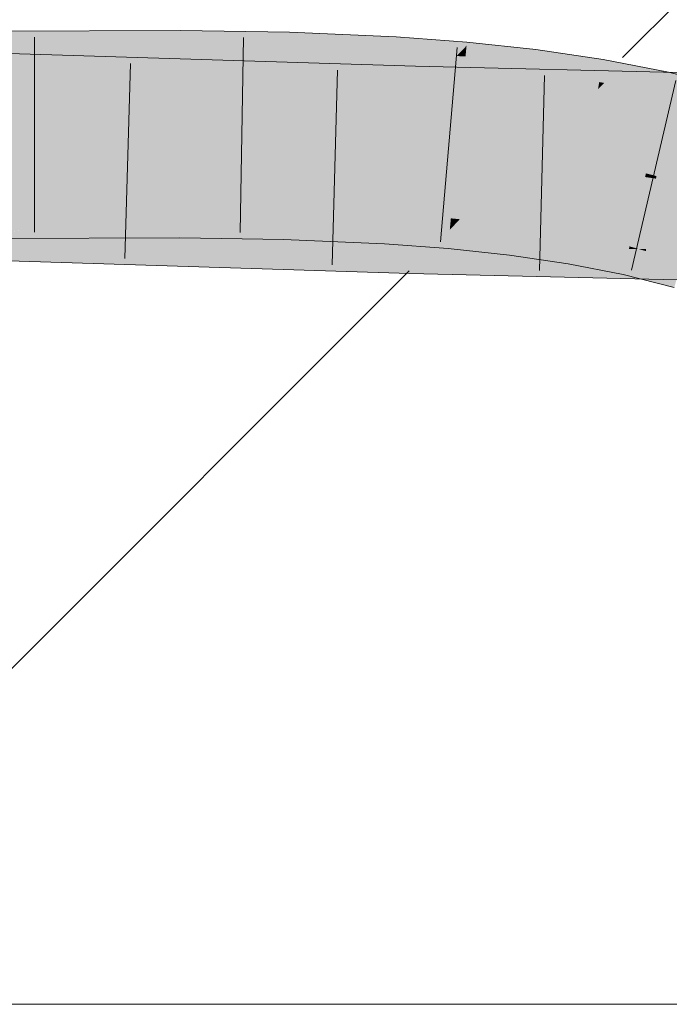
# Model space of a CAD drawing. Extents: x -620 to 300, y 62 to 1107.
# Tile 156 of 256: x 239.45 to 240.234, y 716.378 to 717.565. Entities that reach past the tile are written whole.
import ezdxf

# ---------------------------------------------------------------- set-up
doc = ezdxf.new("R2010")
doc.units = 0
doc.layers.get('0').update_dxf_attribs({"lineweight": 35})
doc.layers.add('E_Detail_Linie_Text_Bem', color=7, linetype='Continuous', lineweight=13)
for name, color, linetype, lineweight, true_color in [('E_Detail_Wandschraffur', 7, 'Continuous', 5, 0xc0c0c0), ('E_Leerrohr 25-A06G9GDD8I', 7, 'Continuous', 9, 0xff8000), ('E_Leerrohr 25-Shading', 7, 'Continuous', 9, 0xff8000)]:
    doc.layers.add(name, color=color, linetype=linetype, lineweight=lineweight, true_color=true_color)

# ---------------------------------------------------------------- blocks, each defined once
blk = doc.blocks.new('Shading-A06G9G1B8I', base_point=(193.1191, 715.3621))
at = {"layer": 'E_Leerrohr 25-Shading', "color": 43, "true_color": 0xd7ab7f}
for points in [[(238.611, 717.5388), (239.9276, 717.5085), (238.6112, 717.5502), (239.9277, 717.509)], [(239.6442, 717.5444), (239.6442, 717.5522), (239.3834, 717.5424), (239.3834, 717.551)], [(239.7756, 717.5431), (239.7758, 717.5501), (239.6442, 717.5444), (239.6442, 717.5522)], [(239.9039, 717.5388), (239.9042, 717.5446), (239.7756, 717.5431), (239.7758, 717.5501)], [(238.6108, 717.5222), (239.6369, 717.5096), (238.611, 717.5388), (239.9276, 717.5085)], [(239.6441, 717.5268), (239.6442, 717.5444), (239.3834, 717.5253), (239.3834, 717.5424)], [(239.7751, 717.5262), (239.7756, 717.5431), (239.6441, 717.5268), (239.6442, 717.5444)], [(239.9031, 717.5238), (239.9039, 717.5388), (239.7751, 717.5262), (239.7756, 717.5431)], [(239.977, 717.5213), (239.9892, 717.5337), (239.9031, 717.5238), (239.9039, 717.5388)], [(239.9892, 717.5337), (239.9896, 717.5381), (239.9039, 717.5388), (239.9042, 717.5446)], [(239.988, 717.5209), (239.9892, 717.5337), (239.977, 717.5213)], [(240.0723, 717.5264), (239.9892, 717.5337), (240.0711, 717.5168), (239.988, 717.5209)], [(240.0723, 717.5264), (240.0727, 717.5292), (239.9892, 717.5337), (239.9896, 717.5381)], [(238.7254, 717.5132), (239.6369, 717.5096), (238.5005, 717.5211), (238.5005, 717.5236)], [(239.6441, 717.5226), (239.6441, 717.5268), (239.3834, 717.5204), (239.3834, 717.5253)], [(239.3834, 717.5204), (239.3834, 717.5176), (239.6441, 717.5226), (239.6441, 717.5189)], [(239.775, 717.5204), (239.7751, 717.5262), (239.6441, 717.5226), (239.6441, 717.5268)], [(239.6441, 717.5226), (239.6441, 717.5189), (239.775, 717.5204), (239.7749, 717.5172)], [(239.9025, 717.5142), (239.9031, 717.5238), (239.775, 717.5204), (239.7751, 717.5262)], [(239.9645, 717.5087), (239.977, 717.5213), (239.9025, 717.5142), (239.9031, 717.5238)], [(240.1537, 717.5165), (240.0723, 717.5264), (240.1528, 717.511), (240.0711, 717.5168)], [(240.1537, 717.5165), (240.1538, 717.5173), (240.0723, 717.5264), (240.0727, 717.5292)], [(238.5004, 717.519), (238.5004, 717.5171), (239.9269, 717.4822), (239.9266, 717.4724)], [(239.9269, 717.4822), (239.9276, 717.5061), (238.7254, 717.5132), (239.6369, 717.5096)], [(239.3834, 717.5176), (239.3834, 717.5144), (239.6441, 717.5189), (239.6441, 717.5156)], [(239.6441, 717.5189), (239.6441, 717.5156), (239.7749, 717.5172), (239.7748, 717.5135)], [(239.7749, 717.5172), (239.7748, 717.5135), (239.9025, 717.5126), (239.9022, 717.508)], [(239.775, 717.5204), (239.7749, 717.5172), (239.9025, 717.5142), (239.9025, 717.5126)], [(239.9025, 717.5126), (239.9022, 717.508), (239.9868, 717.5073), (239.9863, 717.5016)], [(239.9025, 717.5142), (239.9025, 717.5126), (239.9645, 717.5087)], [(239.9868, 717.5073), (239.988, 717.5209), (239.9645, 717.5087), (239.977, 717.5213)], [(239.988, 717.5209), (239.9868, 717.5073), (240.0711, 717.5168), (240.0689, 717.4999)], [(240.0711, 717.5168), (240.0689, 717.4999), (240.1528, 717.511), (240.1492, 717.4899)], [(240.1528, 717.511), (240.1492, 717.4899), (240.1744, 717.509), (240.1551, 717.4889)], [(240.1777, 717.5126), (240.1537, 717.5165), (240.1744, 717.509), (240.1528, 717.511)], [(240.1777, 717.5126), (240.1538, 717.5173), (240.1537, 717.5165)], [(240.2153, 717.5052), (240.1777, 717.5126), (240.1744, 717.509)], [(239.9276, 717.5061), (239.9276, 717.5085), (239.6369, 717.5096)], [(239.9276, 717.5061), (239.9269, 717.4822), (239.9827, 717.5056), (239.9427, 717.4819)], [(239.9859, 717.5076), (239.9277, 717.509), (239.9276, 717.5085)], [(239.9859, 717.5076), (239.9276, 717.5085), (239.9827, 717.5056), (239.9276, 717.5061)], [(239.9427, 717.4819), (240.1124, 717.5045), (239.9827, 717.5056)], [(240.2336, 717.5016), (240.1124, 717.5045), (240.2308, 717.4806), (239.9427, 717.4819)], [(240.1124, 717.5045), (239.9859, 717.5076), (239.9827, 717.5056)], [(239.9868, 717.5073), (239.9863, 717.5016), (240.0689, 717.4999), (240.0681, 717.4929)], [(240.0689, 717.4999), (240.0681, 717.4929), (240.1492, 717.4899), (240.1477, 717.4812)], [(240.2329, 717.5018), (240.2153, 717.5052), (240.1551, 717.4889), (240.1744, 717.509)], [(240.2329, 717.5018), (240.1551, 717.4889), (240.2273, 717.4769)], [(240.2273, 717.4769), (240.2603, 717.4698), (240.2329, 717.5018), (240.2637, 717.494)], [(240.3663, 717.4984), (240.2336, 717.5016), (240.3604, 717.48), (240.2308, 717.4806)], [(240.1492, 717.4899), (240.1477, 717.4812), (240.1551, 717.4889)], [(240.1551, 717.4889), (240.1477, 717.4812), (240.2273, 717.4769), (240.2248, 717.4661)], [(239.9269, 717.4822), (239.9266, 717.4724), (239.9427, 717.4819)], [(240.349, 717.4678), (240.4382, 717.4723), (239.9266, 717.4724), (239.9427, 717.4819)], [(240.2308, 717.4806), (239.9427, 717.4819), (240.2302, 717.4763)], [(240.2402, 717.4742), (240.2273, 717.4769), (240.2385, 717.4626), (240.2248, 717.4661)], [(240.3584, 717.4738), (240.3604, 717.48), (240.2302, 717.4763), (240.2308, 717.4806)], [(240.349, 717.4678), (239.9266, 717.4724), (240.2287, 717.4651)], [(240.2745, 717.464), (240.349, 717.4678), (240.2287, 717.4651)], [(238.4941, 717.3256), (239.9212, 717.2756), (238.4944, 717.3359), (239.9216, 717.2894)], [(238.4944, 717.3359), (239.9216, 717.2894), (238.4946, 717.3398), (239.9217, 717.2952)], [(238.6079, 717.3363), (239.9217, 717.2952), (238.6079, 717.3369), (239.9217, 717.2957)], [(239.4496, 717.3253), (239.6437, 717.3269), (239.4498, 717.338), (239.6437, 717.3389)], [(239.6437, 717.3269), (239.7692, 717.3248), (239.6437, 717.3389), (239.7695, 717.3362)], [(239.7695, 717.3362), (239.7695, 717.3368), (239.6437, 717.3389)], [(239.7692, 717.3248), (239.8916, 717.3187), (239.7695, 717.3362), (239.8922, 717.3297)], [(239.7695, 717.3362), (239.8922, 717.3297), (239.7695, 717.3368), (239.8923, 717.3307)], [(239.8923, 717.3307), (239.8923, 717.3315), (239.7695, 717.3368)], [(238.4934, 717.3038), (239.9207, 717.259), (238.4941, 717.3256), (239.9212, 717.2756)], [(239.4494, 717.3013), (239.6436, 717.3022), (239.4496, 717.3253), (239.6437, 717.3269)], [(239.6436, 717.3022), (239.7684, 717.3002), (239.6437, 717.3269), (239.7692, 717.3248)], [(239.7684, 717.3002), (239.8903, 717.2949), (239.7692, 717.3248), (239.8916, 717.3187)], [(239.8916, 717.3187), (239.969, 717.312), (239.8922, 717.3297), (239.97, 717.3226)], [(239.8922, 717.3297), (239.97, 717.3226), (239.8923, 717.3307), (239.9701, 717.324)], [(239.9701, 717.324), (239.9703, 717.3256), (239.8923, 717.3307), (239.8923, 717.3315)], [(239.969, 717.312), (239.9813, 717.3245), (239.9703, 717.3256)], [(239.9784, 717.3215), (239.969, 717.312), (240.0452, 717.3127), (240.0439, 717.3025)], [(239.9813, 717.3245), (239.9784, 717.3215), (240.0457, 717.3164), (240.0452, 717.3127)], [(240.0457, 717.3164), (240.0458, 717.3175), (239.9813, 717.3245)], [(239.8903, 717.2949), (239.967, 717.2892), (239.8916, 717.3187), (239.969, 717.312)], [(239.967, 717.2892), (240.0412, 717.2812), (239.969, 717.312), (240.0439, 717.3025)], [(240.0452, 717.3127), (240.0439, 717.3025), (240.1167, 717.3), (240.115, 717.29)], [(240.0457, 717.3164), (240.0452, 717.3127), (240.1174, 717.3041), (240.1167, 717.3)], [(240.0457, 717.3164), (240.1174, 717.3041), (240.0458, 717.3175), (240.1178, 717.3063)], [(240.1178, 717.3063), (240.1179, 717.3069), (240.0458, 717.3175)], [(240.0412, 717.2812), (240.1117, 717.2708), (240.0439, 717.3025), (240.115, 717.29)], [(240.1167, 717.3), (240.115, 717.29), (240.1839, 717.284), (240.1818, 717.2744)], [(240.1174, 717.3041), (240.1167, 717.3), (240.185, 717.2885), (240.1839, 717.284)], [(240.1174, 717.3041), (240.185, 717.2885), (240.1178, 717.3063), (240.1857, 717.2918)], [(240.1178, 717.3063), (240.1857, 717.2918), (240.1179, 717.3069), (240.186, 717.2929)], [(240.186, 717.2929), (240.1861, 717.2936), (240.1179, 717.3069)], [(240.1742, 717.2834), (239.9216, 717.2894), (240.1737, 717.269), (239.9212, 717.2756)], [(240.1743, 717.2896), (239.9217, 717.2957), (240.1742, 717.2834), (239.9216, 717.2894)], [(240.1117, 717.2708), (240.1781, 717.2579), (240.115, 717.29), (240.1818, 717.2744)], [(240.5903, 717.2735), (240.605, 717.2792), (240.1742, 717.2834), (240.1743, 717.2896)], [(240.185, 717.2885), (240.1818, 717.2744), (240.2049, 717.2823), (240.2029, 717.2679)], [(240.1857, 717.2918), (240.185, 717.2885), (240.1972, 717.2885)], [(240.2049, 717.2823), (240.2054, 717.2861), (240.185, 717.2885), (240.1972, 717.2885)], [(240.1861, 717.2936), (240.1857, 717.2918), (240.2058, 717.2886), (240.1972, 717.2885)], [(240.2054, 717.2861), (240.2058, 717.2886), (240.1972, 717.2885)], [(240.2336, 717.2802), (240.2058, 717.2886), (240.2328, 717.2739), (240.2049, 717.2823)], [(240.2058, 717.2886), (240.2493, 717.2754), (240.2338, 717.2814), (240.2497, 717.2766)], [(240.1737, 717.269), (239.9212, 717.2756), (240.1733, 717.253), (239.9207, 717.259)], [(240.618, 717.2574), (240.6234, 717.2727), (240.1737, 717.269), (240.1742, 717.2834)], [(240.1818, 717.2744), (240.1781, 717.2579), (240.2029, 717.2679), (240.2007, 717.2521)], [(240.2049, 717.2823), (240.2029, 717.2679), (240.2328, 717.2739), (240.2307, 717.2594)], [(240.2307, 717.2594), (240.2435, 717.2555), (240.2328, 717.2739), (240.2476, 717.2693)], [(240.2493, 717.2754), (240.2336, 717.2802), (240.2476, 717.2693), (240.2328, 717.2739)], [(240.1733, 717.253), (240.6914, 717.2405), (240.1737, 717.269), (240.658, 717.2563)], [(240.2029, 717.2679), (240.2007, 717.2521), (240.2307, 717.2594), (240.2287, 717.245)], [(240.2287, 717.245), (240.2397, 717.2422), (240.2307, 717.2594), (240.2435, 717.2555)]]:
    blk.add_solid(points, dxfattribs=at)
at = {"layer": 'E_Leerrohr 25-Shading', "color": 31, "true_color": 0xfabd7f}
for points in [[(239.9265, 717.468), (239.9266, 717.4724), (238.5004, 717.5171)], [(238.6099, 717.4622), (239.9255, 717.4324), (238.6106, 717.5133), (239.9265, 717.468)], [(239.644, 717.4741), (239.6441, 717.5156), (239.3835, 717.4843), (239.3834, 717.5144)], [(239.7735, 717.4696), (239.7748, 717.5135), (239.644, 717.4741), (239.6441, 717.5156)], [(239.8998, 717.466), (239.9022, 717.508), (239.7735, 717.4696), (239.7748, 717.5135)], [(239.9829, 717.4641), (239.9863, 717.5016), (239.8998, 717.466), (239.9022, 717.508)], [(240.0642, 717.4628), (240.0681, 717.4929), (239.9829, 717.4641), (239.9863, 717.5016)], [(240.1448, 717.4642), (240.1477, 717.4812), (240.0644, 717.4641), (240.0681, 717.4929)], [(239.3835, 717.4815), (239.644, 717.4706), (239.3835, 717.4843), (239.644, 717.4741)], [(239.3835, 717.4572), (239.644, 717.456), (239.3835, 717.4815), (239.644, 717.4706)], [(240.224, 717.4624), (240.2248, 717.4661), (240.1444, 717.4622), (240.1477, 717.4812)], [(238.4986, 717.4647), (238.4978, 717.4396), (239.9255, 717.4324), (239.9246, 717.3992)], [(239.644, 717.4706), (239.7733, 717.4657), (239.644, 717.4741), (239.7735, 717.4696)], [(239.644, 717.456), (239.773, 717.4541), (239.644, 717.4706), (239.7733, 717.4657)], [(239.773, 717.4541), (239.899, 717.4505), (239.7733, 717.4657), (239.8996, 717.4617)], [(239.7733, 717.4657), (239.8996, 717.4617), (239.7735, 717.4696), (239.8998, 717.466)], [(239.8996, 717.4617), (239.9825, 717.4596), (239.8998, 717.466), (239.9829, 717.4641)], [(240.2276, 717.4572), (239.9265, 717.468), (240.2234, 717.4268), (239.9255, 717.4324)], [(240.2276, 717.4572), (240.2283, 717.4625), (239.9265, 717.468), (239.9266, 717.4724)], [(240.2283, 717.4625), (240.2287, 717.4651), (239.9266, 717.4724)], [(239.9825, 717.4596), (240.0636, 717.4581), (239.9829, 717.4641), (240.0642, 717.4628)], [(240.0636, 717.4581), (240.1436, 717.4572), (240.0642, 717.4628), (240.1444, 717.4622)], [(240.0642, 717.4628), (240.1444, 717.4622), (240.0644, 717.4641), (240.1448, 717.4642)], [(240.1436, 717.4572), (240.2228, 717.4571), (240.1444, 717.4622), (240.224, 717.4624)], [(240.2585, 717.4575), (240.2248, 717.4661), (240.2228, 717.4571)], [(240.2727, 717.4555), (240.2745, 717.464), (240.2276, 717.4572), (240.2287, 717.4651)], [(239.3835, 717.426), (239.6439, 717.4272), (239.3835, 717.4572), (239.644, 717.456)], [(239.644, 717.456), (239.6439, 717.4272), (239.773, 717.4541), (239.7722, 717.4265)], [(239.773, 717.4541), (239.7722, 717.4265), (239.899, 717.4505), (239.8975, 717.4241)], [(239.8973, 717.4197), (239.9783, 717.4136), (239.899, 717.4505), (239.9813, 717.4468)], [(239.899, 717.4505), (239.9813, 717.4468), (239.8996, 717.4617), (239.9825, 717.4596)], [(239.9813, 717.4468), (240.0616, 717.442), (239.9825, 717.4596), (240.0636, 717.4581)], [(240.0616, 717.442), (240.1399, 717.4357), (240.0636, 717.4581), (240.1436, 717.4572)], [(240.1399, 717.4357), (240.2162, 717.4278), (240.1436, 717.4572), (240.2228, 717.4571)], [(240.2162, 717.4278), (240.2585, 717.4575), (240.2228, 717.4571)], [(240.2162, 717.4278), (240.2908, 717.4179), (240.2585, 717.4575), (240.2992, 717.4471)], [(240.2392, 717.4265), (240.2443, 717.4565), (240.2234, 717.4268), (240.2276, 717.4572)], [(239.9246, 717.3992), (238.4978, 717.4396), (239.9242, 717.385), (238.4975, 717.4302)], [(240.0373, 717.4182), (239.9813, 717.4468), (239.979, 717.4212)], [(240.0616, 717.442), (239.9813, 717.4468), (240.0584, 717.4172), (240.0373, 717.4182)], [(240.1399, 717.4357), (240.0616, 717.442), (240.1358, 717.4117), (240.0584, 717.4172)], [(239.9217, 717.2957), (239.9242, 717.384), (238.4946, 717.3405), (238.4975, 717.4288)], [(239.6439, 717.4243), (239.6439, 717.4272), (239.4509, 717.4263)], [(239.6439, 717.4272), (239.7721, 717.4252), (239.7722, 717.4265)], [(239.772, 717.4217), (239.7721, 717.4252), (239.6439, 717.4243), (239.6439, 717.4272)], [(240.3017, 717.4254), (239.9255, 717.4324), (240.2925, 717.3901), (239.9246, 717.3992)], [(240.1399, 717.4357), (240.1341, 717.4014), (240.2162, 717.4278), (240.2085, 717.3933)], [(240.2537, 717.4228), (240.2162, 717.4278), (240.2487, 717.3877), (240.2085, 717.3933)], [(239.9242, 717.384), (239.9242, 717.385), (238.6093, 717.4252), (238.6934, 717.424)], [(239.3835, 717.426), (239.6439, 717.4243), (239.4509, 717.4263)], [(239.6439, 717.4243), (239.3835, 717.426), (239.6439, 717.4111), (239.3922, 717.4146)], [(239.6439, 717.4243), (239.6439, 717.4111), (239.772, 717.4217), (239.7716, 717.408)], [(239.772, 717.4217), (239.7716, 717.408), (239.8971, 717.4174), (239.8963, 717.4033)], [(239.8971, 717.4174), (239.8973, 717.4197), (239.772, 717.4217), (239.7721, 717.4252)], [(239.7722, 717.4265), (239.7721, 717.4252), (239.8975, 717.4241), (239.8973, 717.4197)], [(239.8971, 717.4174), (239.8963, 717.4033), (239.9783, 717.4133), (239.977, 717.399)], [(239.9783, 717.4133), (239.9783, 717.4136), (239.8971, 717.4174), (239.8973, 717.4197)], [(239.9783, 717.4136), (240.0573, 717.4081), (239.9787, 717.4177), (240.0465, 717.4135)], [(240.0465, 717.4135), (240.0373, 717.4182), (239.9787, 717.4177), (239.979, 717.4212)], [(240.0373, 717.4182), (240.0573, 717.4081), (240.0584, 717.4172)], [(240.0584, 717.4172), (240.0573, 717.4081), (240.1358, 717.4117), (240.1341, 717.4014)], [(239.6439, 717.4111), (239.3922, 717.4146), (239.6439, 717.4086), (239.3939, 717.4122)], [(239.3939, 717.4122), (239.4498, 717.338), (239.6439, 717.4086), (239.6437, 717.3389)], [(239.6439, 717.4086), (239.6437, 717.3389), (239.7715, 717.4054), (239.7695, 717.3368)], [(239.7716, 717.408), (239.6439, 717.4111), (239.7715, 717.4054), (239.6439, 717.4086)], [(239.7715, 717.4054), (239.7695, 717.3368), (239.8962, 717.4005), (239.8923, 717.3315)], [(239.8963, 717.4033), (239.7716, 717.408), (239.8962, 717.4005), (239.7715, 717.4054)], [(239.977, 717.399), (239.8963, 717.4033), (239.9767, 717.3962), (239.8962, 717.4005)], [(240.0555, 717.3936), (240.0569, 717.4052), (239.977, 717.399), (239.9783, 717.4136)], [(240.0573, 717.4081), (239.9783, 717.4136), (239.987, 717.4127)], [(239.987, 717.4127), (240.0569, 717.4052), (240.0573, 717.4081)], [(240.1315, 717.3868), (240.1328, 717.394), (240.0555, 717.3936), (240.0569, 717.4052)], [(240.1341, 717.4014), (240.0573, 717.4081), (240.133, 717.3955), (240.0569, 717.4052)], [(240.0569, 717.4052), (240.1328, 717.394), (240.133, 717.3955)], [(239.8962, 717.4005), (239.8923, 717.3315), (239.9767, 717.3962), (239.9703, 717.3256)], [(240.259, 717.3909), (239.9246, 717.3992), (240.2559, 717.376), (239.9242, 717.384)], [(239.9767, 717.3962), (239.9703, 717.3256), (240.0551, 717.3906), (240.0458, 717.3175)], [(239.977, 717.399), (239.9767, 717.3962), (240.0555, 717.3936), (240.0551, 717.3906)], [(240.0555, 717.3936), (240.0551, 717.3906), (240.1315, 717.3868), (240.131, 717.3838)], [(240.2052, 717.3785), (240.2055, 717.3798), (240.1315, 717.3868), (240.1328, 717.394)], [(240.1341, 717.4014), (240.1328, 717.394), (240.2085, 717.3933), (240.2055, 717.3798)], [(240.2181, 717.3766), (240.2202, 717.3917), (240.2055, 717.3798), (240.2085, 717.3933)], [(240.2202, 717.3917), (240.2181, 717.3766), (240.2487, 717.3877), (240.2476, 717.3798)], [(240.3683, 717.3734), (239.9242, 717.384), (240.605, 717.2792), (239.9217, 717.2957)], [(240.131, 717.3838), (240.0551, 717.3906), (240.1187, 717.3116), (240.0476, 717.3314)], [(240.2045, 717.3754), (240.131, 717.3838), (240.1861, 717.2936), (240.1187, 717.3116)], [(240.1315, 717.3868), (240.131, 717.3838), (240.2052, 717.3785), (240.2045, 717.3754)], [(240.2055, 717.3798), (240.2052, 717.3785), (240.2181, 717.3766)], [(240.2476, 717.3798), (240.2181, 717.3766), (240.2466, 717.3726)], [(240.2045, 717.3754), (240.1861, 717.2936), (240.2177, 717.3735), (240.2058, 717.2886)], [(240.2181, 717.3766), (240.2052, 717.3785), (240.2177, 717.3735), (240.2045, 717.3754)], [(240.2181, 717.3766), (240.2058, 717.2886), (240.2462, 717.3694), (240.2338, 717.2814)], [(240.2764, 717.3683), (240.2181, 717.3766), (240.2755, 717.3653), (240.2462, 717.3694)], [(240.0476, 717.3314), (240.0458, 717.3175), (240.1187, 717.3116), (240.1179, 717.3069)], [(240.1187, 717.3116), (240.1179, 717.3069), (240.1861, 717.2936)]]:
    blk.add_solid(points, dxfattribs=at)
blk = doc.blocks.new('Referenz-A06G9GDF8I')
at = {"layer": 'E_Detail_Linie_Text_Bem', "linetype": 'Continuous', "ltscale": 0.13}
blk.add_line((271.2326, 716.3778), (223.2545, 716.3778), dxfattribs=at)
at = {"layer": 'E_Detail_Wandschraffur', "linetype": 'ByBlock', "ltscale": 0.13}
for p, q in [((240.1772, 717.5194), (241.5357, 718.8778)), ((239.0357, 716.3778), (239.9201, 717.2622))]:
    blk.add_line(p, q, dxfattribs=at)
at = {"layer": 'E_Leerrohr 25-A06G9GDD8I', "linetype": 'Continuous', "ltscale": 0.13}
for p, q in [((239.9277, 717.509), (238.5015, 717.5537)), ((239.6442, 717.5522), (239.3834, 717.551)), ((239.7758, 717.5501), (239.6442, 717.5522)), ((239.9042, 717.5445), (239.7758, 717.5501)), ((239.4682, 717.5439), (239.4683, 717.3089)), ((239.7204, 717.5435), (239.7161, 717.3086)), ((239.9896, 717.5381), (239.9042, 717.5445)), ((240.0727, 717.5292), (239.9896, 717.5381)), ((239.978, 717.5315), (239.9578, 717.2974)), ((240.1538, 717.5173), (240.0727, 717.5292)), ((239.5838, 717.5122), (239.577, 717.2773)), ((240.2329, 717.5018), (240.1538, 717.5173)), ((239.8336, 717.5044), (239.827, 717.2695)), ((241.3165, 717.4756), (239.9277, 717.509)), ((240.3095, 717.4822), (240.2329, 717.5018)), ((240.0833, 717.4977), (240.0771, 717.2628)), ((240.2417, 717.4918), (240.1882, 717.263)), ((239.9207, 717.2591), (238.4934, 717.3038)), ((239.6436, 717.3022), (239.3837, 717.301)), ((239.7684, 717.3002), (239.6436, 717.3022)), ((239.8903, 717.2949), (239.7684, 717.3002)), ((239.967, 717.2892), (239.8903, 717.2949)), ((240.0412, 717.2812), (239.967, 717.2892)), ((240.1117, 717.2708), (240.0412, 717.2812)), ((240.1781, 717.2579), (240.1117, 717.2708)), ((241.3122, 717.2256), (239.9207, 717.2591)), ((240.2397, 717.2422), (240.1781, 717.2579))]:
    blk.add_line(p, q, dxfattribs=at)

msp = doc.modelspace()

# ---------------------------------------------------------------- block references
at = {"color": 8, "lineweight": 25, "ltscale": 0.25, "true_color": 0x808080}
msp.add_blockref('Referenz-A06G9GDF8I', (0, 0), dxfattribs=at)
msp.add_blockref('Shading-A06G9G1B8I', (193.1191, 715.3621))

doc.saveas('drawing.dxf')
